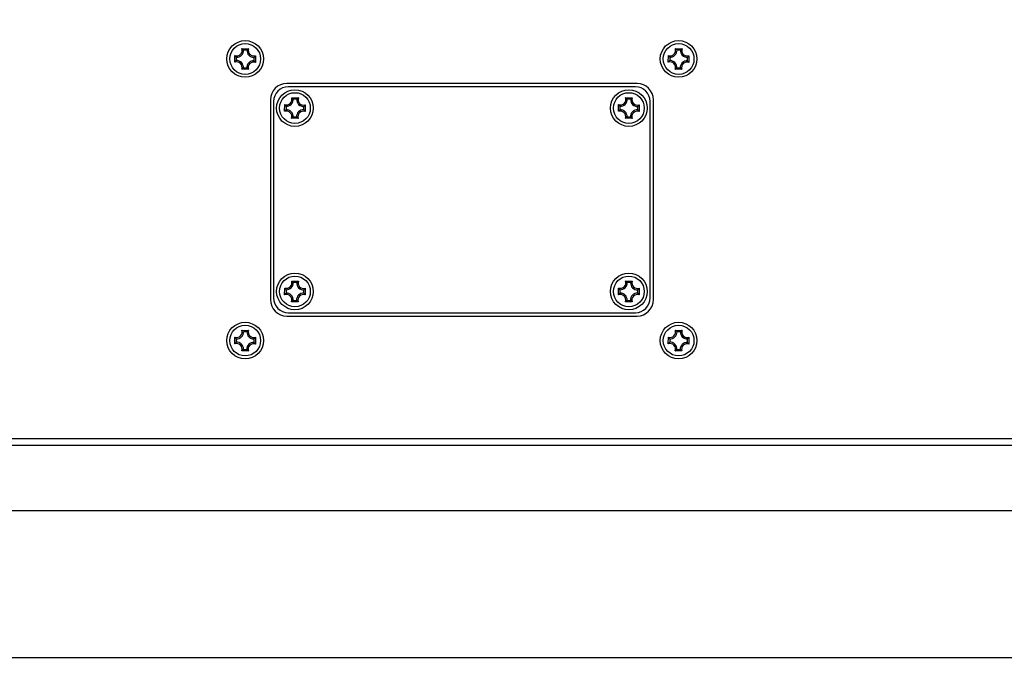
# Model space of a CAD drawing. Header units: millimetres. Extents: x 0 to 420, y 0 to 297.
# Tile 213 of 256: x 249 to 264, y 129 to 139. Entities that reach past the tile are written whole.
import ezdxf

# ---------------------------------------------------------------- set-up
doc = ezdxf.new("R2010")
doc.units = ezdxf.units.MM
doc.header["$LTSCALE"] = 23.1
doc.layers.get('0').update_dxf_attribs({"linetype": 'CONTINUOUS'})
doc.layers.add('DIM_PILOTEES', color=7, linetype='CONTINUOUS')
doc.styles.get("Standard").update_dxf_attribs({"font": 'txt', "width": 0.7})
doc.dimstyles.new('DIMSTYLE_1', dxfattribs={"dimtxt": 2.5, "dimasz": 3.5, "dimexe": 2, "dimexo": 0, "dimtad": 1, "dimdec": 0, "dimlfac": 10, "dimdsep": 46, "dimtxsty": 'Standard', "dimblk": '_FILLED', "dimblk1": '_FILLED', "dimblk2": '_FILLED', "dimcen": 0.09, "dimazin": 2, "dimtp": 1.2, "dimtm": 1.2, "dimtfac": 1, "dimtdec": 0, "dimtofl": 0, "dimtmove": 0, "dimatfit": 3, "dimldrblk": '_FILLED', "dimfxl": 0, "dimtolj": 1, "dimarcsym": 0})
doc.dimstyles.new('DIMSTYLE_4', dxfattribs={"dimtxt": 2.5, "dimasz": 3.5, "dimexe": 2, "dimexo": 0, "dimtad": 1, "dimdec": 0, "dimlfac": 10, "dimdsep": 46, "dimtxsty": 'Standard', "dimblk": '_FILLED', "dimblk1": '_FILLED', "dimblk2": '_FILLED', "dimcen": 0.09, "dimazin": 2, "dimtp": 0.8, "dimtm": 0.8, "dimtfac": 1, "dimtdec": 0, "dimtofl": 0, "dimtmove": 0, "dimatfit": 3, "dimldrblk": '_FILLED', "dimfxl": 0, "dimtolj": 1, "dimarcsym": 0})

# ---------------------------------------------------------------- blocks, each defined once
blk = doc.blocks.new('_FILLED')
at = {"color": 0, "linetype": 'ByBlock'}
blk.add_solid([(0, 0), (-1, 0.1429), (-1, -0.1429)], dxfattribs=at)
blk = doc.blocks.new('*D1')
at = {"layer": 'DIM_PILOTEES', "color": 2, "linetype": 'Continuous'}
for p, q in [((273.915, 254.209), (213.22, 254.209)), ((215.22, 254.209), (215.22, 191.828)), ((215.22, 129.447), (215.22, 191.828)), ((273.941, 129.447), (213.22, 129.447))]:
    blk.add_line(p, q, dxfattribs=at)
at = {"layer": 'DIM_PILOTEES', "color": 2, "linetype": 'Continuous', "xscale": 3.5, "yscale": 3.5, "zscale": 3.5}
for p, rotation in [((215.22, 254.209), 90), ((215.22, 129.447), 270)]:
    blk.add_blockref('_FILLED', p, dxfattribs=dict(at, rotation=rotation))
at = {"layer": 'DIM_PILOTEES', "color": 2, "linetype": 'Continuous', "insert": (212.095, 191.664), "char_height": 2.5, "width": 10.98214, "attachment_point": 2, "rotation": 90, "line_spacing_factor": 0.9}
blk.add_mtext('{\\ftxt;\\W0.0001;\\H0.0001;\\~}{\\ftxt;\\W2.9285714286;\\H2.5; }{\\ftxt;\\W0.0001;\\H0.0001;\\~}', dxfattribs=at)
blk = doc.blocks.new('*D6')
at = {"layer": 'DIM_PILOTEES', "color": 2, "linetype": 'Continuous'}
for p, q in [((232.56, 146.449), (232.56, 118.878)), ((278.981, 146.449), (278.981, 118.878)), ((232.56, 120.878), (255.771, 120.878)), ((278.981, 120.878), (255.771, 120.878))]:
    blk.add_line(p, q, dxfattribs=at)
at = {"layer": 'DIM_PILOTEES', "color": 2, "linetype": 'Continuous', "xscale": 3.5, "yscale": 3.5, "zscale": 3.5, "rotation": 180}
blk.add_blockref('_FILLED', (232.56, 120.878), dxfattribs=at)
at = {"layer": 'DIM_PILOTEES', "color": 2, "linetype": 'Continuous', "xscale": 3.5, "yscale": 3.5, "zscale": 3.5}
blk.add_blockref('_FILLED', (278.981, 120.878), dxfattribs=at)
at = {"layer": 'DIM_PILOTEES', "color": 2, "linetype": 'Continuous', "insert": (254.373, 124.003), "char_height": 2.5, "width": 8.83929, "attachment_point": 2, "line_spacing_factor": 0.9}
blk.add_mtext('{\\ftxt;\\W0.0001;\\H0.0001;\\~}{\\ftxt;\\W2.3571428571;\\H2.5; }{\\ftxt;\\W0.0001;\\H0.0001;\\~}', dxfattribs=at)

msp = doc.modelspace()

# ---------------------------------------------------------------- linework, layer by layer
at = {"color": 7, "linetype": 'Continuous'}
for p, q in [((252.3809, 138.7491), (252.4831, 138.7482)), ((252.3859, 138.7453), (252.3857, 138.7455)), ((252.3859, 138.7453), (252.3857, 138.7455)), ((252.4576, 138.7273), (252.406, 138.7278)), ((252.478, 138.7445), (252.4781, 138.7446)), ((252.478, 138.7445), (252.478, 138.7446)), ((259.0009, 138.7491), (259.1031, 138.7482)), ((259.0776, 138.7273), (259.026, 138.7278)), ((252.2734, 138.5423), (252.2743, 138.6444)), ((252.2772, 138.5473), (252.2771, 138.5471)), ((252.2772, 138.5473), (252.2771, 138.5471)), ((252.2952, 138.6189), (252.2947, 138.5674)), ((252.566, 138.565), (252.5664, 138.6165)), ((252.5839, 138.6366), (252.5841, 138.6368)), ((252.5839, 138.6367), (252.5841, 138.6368)), ((252.5877, 138.6417), (252.5868, 138.5395)), ((258.8934, 138.5423), (258.8943, 138.6444)), ((258.9152, 138.6189), (258.9147, 138.5674)), ((259.186, 138.565), (259.1864, 138.6165)), ((259.2077, 138.6417), (259.2068, 138.5395)), ((252.4803, 138.4348), (252.3781, 138.4357)), ((252.3831, 138.4394), (252.3831, 138.4394)), ((252.3831, 138.4394), (252.3831, 138.4394)), ((252.4036, 138.4566), (252.4551, 138.4561)), ((252.4753, 138.4386), (252.4755, 138.4384)), ((252.4753, 138.4386), (252.4755, 138.4384)), ((259.1003, 138.4348), (258.9981, 138.4357)), ((259.0236, 138.4566), (259.0751, 138.4561)), ((258.4156, 138.217), (253.0656, 138.217)), ((258.3906, 138.167), (253.0906, 138.167)), ((252.8156, 137.967), (252.8156, 134.917)), ((252.8656, 137.942), (252.8656, 134.942)), ((253.1409, 137.9991), (253.2431, 137.9982)), ((253.146, 137.9953), (253.1458, 137.9954)), ((253.1459, 137.9953), (253.1458, 137.9954)), ((253.2176, 137.9773), (253.166, 137.9778)), ((253.2379, 137.9945), (253.2381, 137.9946)), ((253.238, 137.9945), (253.2381, 137.9946)), ((258.2409, 137.9991), (258.3431, 137.9982)), ((258.246, 137.9953), (258.2458, 137.9954)), ((258.2459, 137.9953), (258.2458, 137.9954)), ((258.3176, 137.9773), (258.266, 137.9778)), ((258.3379, 137.9945), (258.3381, 137.9946)), ((258.338, 137.9945), (258.3381, 137.9946)), ((258.6156, 134.942), (258.6156, 137.942)), ((258.6656, 134.917), (258.6656, 137.967)), ((253.0334, 137.7923), (253.0343, 137.8944)), ((253.0373, 137.7973), (253.0372, 137.7972)), ((253.0373, 137.7973), (253.0372, 137.7972)), ((253.0381, 137.8893), (253.0379, 137.8895)), ((253.0381, 137.8893), (253.0379, 137.8895)), ((253.0552, 137.8689), (253.0547, 137.8174)), ((253.326, 137.815), (253.3264, 137.8665)), ((253.3431, 137.7946), (253.3432, 137.7944)), ((253.3431, 137.7946), (253.3432, 137.7944)), ((253.3439, 137.8866), (253.344, 137.8867)), ((253.3439, 137.8866), (253.344, 137.8867)), ((253.3477, 137.8917), (253.3468, 137.7895)), ((258.1334, 137.7923), (258.1343, 137.8944)), ((258.1373, 137.7973), (258.1372, 137.7972)), ((258.1373, 137.7973), (258.1372, 137.7972)), ((258.1381, 137.8893), (258.1379, 137.8895)), ((258.1381, 137.8893), (258.1379, 137.8895)), ((258.1552, 137.8689), (258.1547, 137.8174)), ((258.426, 137.815), (258.4264, 137.8665)), ((258.4431, 137.7946), (258.4432, 137.7944)), ((258.4431, 137.7946), (258.4432, 137.7944)), ((258.4439, 137.8866), (258.444, 137.8867)), ((258.4439, 137.8866), (258.444, 137.8867)), ((258.4477, 137.8917), (258.4468, 137.7895)), ((253.2403, 137.6848), (253.1381, 137.6857)), ((253.1432, 137.6894), (253.1431, 137.6893)), ((253.1432, 137.6894), (253.1431, 137.6893)), ((253.1636, 137.7066), (253.2151, 137.7061)), ((253.2352, 137.6886), (253.2353, 137.6885)), ((253.2352, 137.6886), (253.2353, 137.6885)), ((258.3403, 137.6848), (258.2381, 137.6857)), ((258.2432, 137.6894), (258.2431, 137.6893)), ((258.2432, 137.6894), (258.2431, 137.6893)), ((258.2636, 137.7066), (258.3151, 137.7061)), ((258.3352, 137.6886), (258.3353, 137.6885)), ((258.3352, 137.6886), (258.3353, 137.6885)), ((253.1409, 135.1991), (253.2431, 135.1982)), ((258.2409, 135.1991), (258.3431, 135.1982)), ((253.0334, 134.9923), (253.0343, 135.0944)), ((253.0381, 135.0893), (253.0379, 135.0895)), ((253.0381, 135.0893), (253.0379, 135.0895)), ((253.0552, 135.0689), (253.0547, 135.0174)), ((253.146, 135.1953), (253.1458, 135.1954)), ((253.1459, 135.1953), (253.1458, 135.1954)), ((253.2176, 135.1773), (253.166, 135.1778)), ((253.2379, 135.1945), (253.2381, 135.1946)), ((253.238, 135.1945), (253.2381, 135.1946)), ((253.326, 135.015), (253.3264, 135.0665)), ((253.3439, 135.0866), (253.344, 135.0867)), ((253.3439, 135.0866), (253.344, 135.0867)), ((253.3477, 135.0917), (253.3468, 134.9895)), ((258.1334, 134.9923), (258.1343, 135.0944)), ((258.1381, 135.0893), (258.1379, 135.0895)), ((258.1381, 135.0893), (258.1379, 135.0895)), ((258.1552, 135.0689), (258.1547, 135.0174)), ((258.246, 135.1953), (258.2458, 135.1954)), ((258.2459, 135.1953), (258.2458, 135.1954)), ((258.3176, 135.1773), (258.266, 135.1778)), ((258.3379, 135.1945), (258.3381, 135.1946)), ((258.338, 135.1945), (258.3381, 135.1946)), ((258.426, 135.015), (258.4264, 135.0665)), ((258.4439, 135.0866), (258.444, 135.0867)), ((258.4439, 135.0866), (258.444, 135.0867)), ((258.4477, 135.0917), (258.4468, 134.9895)), ((253.0373, 134.9973), (253.0372, 134.9972)), ((253.0373, 134.9973), (253.0372, 134.9972)), ((253.1636, 134.9066), (253.2151, 134.9061)), ((253.3431, 134.9946), (253.3432, 134.9944)), ((253.3431, 134.9946), (253.3432, 134.9944)), ((258.1373, 134.9973), (258.1372, 134.9972)), ((258.1373, 134.9973), (258.1372, 134.9972)), ((258.2636, 134.9066), (258.3151, 134.9061)), ((258.4431, 134.9946), (258.4432, 134.9944)), ((258.4431, 134.9946), (258.4432, 134.9944)), ((253.2403, 134.8848), (253.1381, 134.8857)), ((253.1432, 134.8894), (253.1431, 134.8893)), ((253.1432, 134.8894), (253.1431, 134.8893)), ((253.2352, 134.8886), (253.2353, 134.8885)), ((253.2352, 134.8886), (253.2353, 134.8885)), ((258.3403, 134.8848), (258.2381, 134.8857)), ((258.2432, 134.8894), (258.2431, 134.8893)), ((258.2432, 134.8894), (258.2431, 134.8893)), ((258.3352, 134.8886), (258.3353, 134.8885)), ((258.3352, 134.8886), (258.3353, 134.8885)), ((253.0656, 134.667), (258.4156, 134.667)), ((253.0906, 134.717), (258.3906, 134.717)), ((252.3809, 134.4491), (252.4831, 134.4482)), ((259.0009, 134.4491), (259.1031, 134.4482)), ((252.2734, 134.2423), (252.2743, 134.3444)), ((252.2952, 134.3189), (252.2947, 134.2674)), ((252.4576, 134.4273), (252.406, 134.4278)), ((252.566, 134.265), (252.5664, 134.3165)), ((252.5877, 134.3417), (252.5868, 134.2395)), ((258.8934, 134.2423), (258.8943, 134.3444)), ((258.9152, 134.3189), (258.9147, 134.2674)), ((259.0776, 134.4273), (259.026, 134.4278)), ((259.186, 134.265), (259.1864, 134.3165)), ((259.2077, 134.3417), (259.2068, 134.2395)), ((252.4036, 134.1566), (252.4551, 134.1561)), ((259.0236, 134.1566), (259.0751, 134.1561)), ((252.4803, 134.1348), (252.3781, 134.1357)), ((259.1003, 134.1348), (258.9981, 134.1357)), ((266.3791, 132.792), (245.1021, 132.792)), ((265.9123, 132.692), (245.5689, 132.692)), ((271.4407, 131.692), (240.021, 131.692))]:
    msp.add_line(p, q, dxfattribs=at)
for centre, radius in [((252.4306, 138.592), 0.28), ((252.4306, 138.592), 0.235), ((259.0506, 138.592), 0.28), ((259.0506, 138.592), 0.235), ((253.1906, 137.842), 0.28), ((253.1906, 137.842), 0.235), ((258.2906, 137.842), 0.28), ((258.2906, 137.842), 0.235), ((253.1906, 135.042), 0.28), ((253.1906, 135.042), 0.235), ((258.2906, 135.042), 0.28), ((258.2906, 135.042), 0.235), ((252.4306, 134.292), 0.28), ((252.4306, 134.292), 0.235), ((259.0506, 134.292), 0.28), ((259.0506, 134.292), 0.235)]:
    msp.add_circle(centre, radius, dxfattribs=at)
for centre, radius, start, end in [((252.3017, 138.7231), 0.0833, 250.79364, 18.18868), ((252.3017, 138.7231), 0.1044, 266.40382, 2.5785), ((252.2561, 138.5784), 0.2115, 52.20363, 53.83394), ((252.5617, 138.7208), 0.1044, 176.40382, 272.5785), ((252.6049, 138.5751), 0.2116, 125.14885, 126.82811), ((252.5617, 138.7208), 0.0833, 160.79364, 288.18868), ((258.9217, 138.7231), 0.0833, 250.79364, 18.18868), ((258.9217, 138.7231), 0.1044, 266.40382, 2.5785), ((258.8759, 138.5782), 0.2117, 52.13077, 53.83325), ((259.1817, 138.7208), 0.1044, 176.40382, 272.5785), ((259.2249, 138.5751), 0.2117, 125.14897, 126.84067), ((259.1817, 138.7208), 0.0833, 160.79364, 288.18868), ((252.4442, 138.4174), 0.2115, 142.19528, 143.83386), ((252.2994, 138.4631), 0.0833, 340.79364, 108.18868), ((252.4474, 138.7663), 0.2117, 215.1489, 216.83397), ((252.2994, 138.4631), 0.1044, 356.40382, 92.5785), ((252.5594, 138.4608), 0.1044, 86.40382, 182.5785), ((252.5594, 138.4608), 0.0833, 70.79364, 198.18868), ((252.4137, 138.4176), 0.2117, 35.1489, 36.83397), ((252.417, 138.7665), 0.2115, 322.19528, 323.83386), ((259.0644, 138.4173), 0.2117, 142.13077, 143.83325), ((258.9194, 138.4631), 0.0833, 340.79364, 108.18868), ((259.0647, 138.7644), 0.2084, 215.14273, 215.60788), ((259.0684, 138.7671), 0.2129, 215.61145, 216.83806), ((259.0752, 138.4088), 0.2255, 140.75765, 142.12859), ((258.9194, 138.4631), 0.1044, 356.40382, 92.5785), ((259.1794, 138.4608), 0.1044, 86.40382, 182.5785), ((259.1794, 138.4608), 0.0833, 70.79364, 198.18868), ((259.0224, 138.4091), 0.2259, 36.84389, 38.29986), ((259.0337, 138.4176), 0.2117, 35.14897, 36.84067), ((259.0355, 138.7676), 0.2133, 322.13398, 323.25966), ((259.0393, 138.7648), 0.2086, 323.26253, 323.83939), ((252.2562, 138.6088), 0.2116, 305.14885, 306.82811), ((252.6051, 138.6055), 0.2115, 232.20363, 233.83394), ((258.8762, 138.6088), 0.2117, 305.14897, 306.84067), ((258.837, 138.6569), 0.2738, 310.94305, 312.96443), ((259.2653, 138.6532), 0.2739, 226.01803, 228.02923), ((259.2252, 138.6057), 0.2117, 232.13077, 233.83325), ((253.0656, 137.967), 0.25, 90, 180), ((258.4156, 137.967), 0.25, 0, 90), ((253.0906, 137.942), 0.225, 90, 180), ((258.3906, 137.942), 0.225, 0, 90), ((253.0617, 137.9731), 0.0833, 250.79364, 18.18868), ((253.0617, 137.9731), 0.1044, 266.40382, 2.5785), ((253.016, 137.8282), 0.2117, 52.15076, 53.83344), ((253.3217, 137.9708), 0.1044, 176.40382, 272.5785), ((253.3649, 137.8252), 0.2116, 125.14872, 126.81511), ((253.3217, 137.9708), 0.0833, 160.79364, 288.18868), ((258.1617, 137.9731), 0.0833, 250.79364, 18.18868), ((258.1617, 137.9731), 0.1044, 266.40382, 2.5785), ((258.116, 137.8282), 0.2117, 52.15076, 53.83344), ((258.4217, 137.9708), 0.1044, 176.40382, 272.5785), ((258.4649, 137.8252), 0.2116, 125.14872, 126.81511), ((258.4217, 137.9708), 0.0833, 160.79364, 288.18868), ((253.2043, 137.6673), 0.2117, 142.15076, 143.83344), ((253.0594, 137.7131), 0.0833, 340.79364, 108.18868), ((253.2074, 138.0163), 0.2116, 215.14872, 216.81446), ((253.0594, 137.7131), 0.1044, 356.40382, 92.5785), ((253.3194, 137.7108), 0.1044, 86.40382, 182.5785), ((253.3194, 137.7108), 0.0833, 70.79364, 198.18868), ((253.1738, 137.6677), 0.2116, 35.14872, 36.81446), ((253.1769, 138.0166), 0.2117, 322.15076, 323.83344), ((258.3043, 137.6673), 0.2117, 142.15076, 143.83344), ((258.1594, 137.7131), 0.0833, 340.79364, 108.18868), ((258.3074, 138.0163), 0.2116, 215.14872, 216.81446), ((258.1594, 137.7131), 0.1044, 356.40382, 92.5785), ((258.4194, 137.7108), 0.1044, 86.40382, 182.5785), ((258.4194, 137.7108), 0.0833, 70.79364, 198.18868), ((258.2738, 137.6677), 0.2116, 35.14872, 36.81446), ((258.2769, 138.0166), 0.2117, 322.15076, 323.83344), ((253.0163, 137.8587), 0.2116, 305.14872, 306.81511), ((253.3652, 137.8557), 0.2117, 232.15076, 233.83344), ((258.1163, 137.8587), 0.2116, 305.14872, 306.81511), ((258.4652, 137.8557), 0.2117, 232.15076, 233.83344), ((253.0617, 135.1731), 0.0833, 250.79364, 18.18868), ((253.016, 135.0282), 0.2117, 52.15076, 53.83344), ((253.3649, 135.0252), 0.2116, 125.14872, 126.81511), ((253.3217, 135.1708), 0.0833, 160.79364, 288.18868), ((258.1617, 135.1731), 0.0833, 250.79364, 18.18868), ((258.116, 135.0282), 0.2117, 52.15076, 53.83344), ((258.4649, 135.0252), 0.2116, 125.14872, 126.81511), ((258.4217, 135.1708), 0.0833, 160.79364, 288.18868), ((253.2074, 135.2163), 0.2116, 215.14872, 216.81446), ((253.0617, 135.1731), 0.1044, 266.40382, 2.5785), ((253.3217, 135.1708), 0.1044, 176.40382, 272.5785), ((253.1769, 135.2166), 0.2117, 322.15076, 323.83344), ((258.3074, 135.2163), 0.2116, 215.14872, 216.81446), ((258.1617, 135.1731), 0.1044, 266.40382, 2.5785), ((258.4217, 135.1708), 0.1044, 176.40382, 272.5785), ((258.2769, 135.2166), 0.2117, 322.15076, 323.83344), ((253.0656, 134.917), 0.25, 180, 270), ((253.0906, 134.942), 0.225, 180, 270), ((253.2043, 134.8673), 0.2117, 142.15076, 143.83344), ((253.0594, 134.9131), 0.0833, 340.79364, 108.18868), ((253.0594, 134.9131), 0.1044, 356.40382, 92.5785), ((253.3194, 134.9108), 0.1044, 86.40382, 182.5785), ((253.3194, 134.9108), 0.0833, 70.79364, 198.18868), ((253.1738, 134.8677), 0.2116, 35.14872, 36.81446), ((258.3043, 134.8673), 0.2117, 142.15076, 143.83344), ((258.1594, 134.9131), 0.0833, 340.79364, 108.18868), ((258.1594, 134.9131), 0.1044, 356.40382, 92.5785), ((258.4194, 134.9108), 0.1044, 86.40382, 182.5785), ((258.4194, 134.9108), 0.0833, 70.79364, 198.18868), ((258.3906, 134.942), 0.225, 270, 360), ((258.4156, 134.917), 0.25, 270, 360), ((258.2738, 134.8677), 0.2116, 35.14872, 36.81446), ((253.0163, 135.0587), 0.2116, 305.14872, 306.81511), ((253.3652, 135.0557), 0.2117, 232.15076, 233.83344), ((258.1163, 135.0587), 0.2116, 305.14872, 306.81511), ((258.4652, 135.0557), 0.2117, 232.15076, 233.83344), ((252.3017, 134.4231), 0.0833, 250.79364, 18.18868), ((252.2559, 134.2782), 0.2117, 52.13077, 53.83325), ((252.6049, 134.2751), 0.2117, 125.14897, 126.84067), ((252.5617, 134.4208), 0.0833, 160.79364, 288.18868), ((258.9217, 134.4231), 0.0833, 250.79364, 18.18868), ((258.8759, 134.2782), 0.2117, 52.13077, 53.83325), ((258.8628, 134.2614), 0.233, 49.68948, 52.10318), ((259.2323, 134.2653), 0.224, 126.84038, 127.99367), ((259.2249, 134.2751), 0.2117, 125.14897, 126.84067), ((259.1817, 134.4208), 0.0833, 160.79364, 288.18868), ((252.4474, 134.4663), 0.2117, 215.14897, 216.84067), ((252.4965, 134.5064), 0.2751, 221.15031, 222.96164), ((252.3017, 134.4231), 0.1044, 266.40382, 2.5785), ((252.5617, 134.4208), 0.1044, 176.40382, 272.5785), ((252.6492, 134.2215), 0.2813, 132.02022, 132.95191), ((252.4141, 134.4687), 0.2151, 322.13631, 322.71844), ((252.4182, 134.4655), 0.2099, 322.71711, 323.83752), ((259.0674, 134.4663), 0.2117, 215.14897, 216.84067), ((259.087, 134.4812), 0.2363, 216.88562, 219.95166), ((259.1135, 134.5036), 0.2709, 219.98862, 222.96591), ((258.9217, 134.4231), 0.1044, 266.40382, 2.5785), ((258.84, 134.2351), 0.2678, 46.00895, 49.61789), ((259.1817, 134.4208), 0.1044, 176.40382, 272.5785), ((259.0368, 134.4666), 0.2117, 322.13077, 323.83325), ((252.4444, 134.1173), 0.2117, 142.13077, 143.83325), ((252.2994, 134.1631), 0.0833, 340.79364, 108.18868), ((252.4562, 134.1081), 0.2267, 140.52355, 142.12612), ((252.2994, 134.1631), 0.1044, 356.40382, 92.5785), ((252.5594, 134.1608), 0.1044, 86.40382, 182.5785), ((252.5594, 134.1608), 0.0833, 70.79364, 198.18868), ((252.4137, 134.1176), 0.2117, 35.14897, 36.84067), ((259.0644, 134.1173), 0.2117, 142.13077, 143.83325), ((258.9194, 134.1631), 0.0833, 340.79364, 108.18868), ((259.0808, 134.1043), 0.2327, 139.75652, 142.10461), ((258.9194, 134.1631), 0.1044, 356.40382, 92.5785), ((259.1794, 134.1608), 0.1044, 86.40382, 182.5785), ((259.1794, 134.1608), 0.0833, 70.79364, 198.18868), ((259.0337, 134.1176), 0.2117, 35.14897, 36.84067), ((252.2562, 134.3088), 0.2117, 305.14897, 306.84067), ((252.6052, 134.3057), 0.2117, 232.13077, 233.83325), ((258.8775, 134.307), 0.2094, 305.14391, 306.06371), ((258.8746, 134.311), 0.2144, 306.06394, 306.83592), ((259.2252, 134.3057), 0.2117, 232.13077, 233.83325)]:
    msp.add_arc(centre, radius, start, end, dxfattribs=at)
for points, knots in [([(252.406, 138.7278), (252.4045, 138.7293), (252.398, 138.7354), (252.3912, 138.7412), (252.3859, 138.7453)], [0, 0, 0, 0, 0.2395525, 1, 1, 1, 1]), ([(252.4576, 138.7273), (252.4591, 138.7288), (252.4657, 138.7348), (252.4726, 138.7405), (252.478, 138.7445)], [0, 0, 0, 0, 0.2395337, 1, 1, 1, 1]), ([(259.026, 138.7278), (259.0245, 138.7293), (259.018, 138.7354), (259.0112, 138.7412), (259.0059, 138.7453)], [0, 0, 0, 0, 0.2395525, 1, 1, 1, 1]), ([(259.0776, 138.7273), (259.0791, 138.7288), (259.0857, 138.7348), (259.0926, 138.7405), (259.098, 138.7445)], [0, 0, 0, 0, 0.2395337, 1, 1, 1, 1]), ([(252.2947, 138.5674), (252.2933, 138.5659), (252.2871, 138.5594), (252.2814, 138.5526), (252.2772, 138.5473)], [0, 0, 0, 0, 0.2395525, 1, 1, 1, 1]), ([(252.2952, 138.6189), (252.2937, 138.6205), (252.2877, 138.6271), (252.2821, 138.634), (252.278, 138.6394)], [0, 0, 0, 0, 0.2395337, 1, 1, 1, 1]), ([(252.566, 138.565), (252.5674, 138.5634), (252.5734, 138.5568), (252.5791, 138.5499), (252.5831, 138.5445)], [0, 0, 0, 0, 0.2395337, 1, 1, 1, 1]), ([(252.5664, 138.6165), (252.5679, 138.6181), (252.574, 138.6245), (252.5798, 138.6313), (252.5839, 138.6366)], [0, 0, 0, 0, 0.2395525, 1, 1, 1, 1]), ([(258.9152, 138.6189), (258.9137, 138.6205), (258.9077, 138.6271), (258.9021, 138.634), (258.898, 138.6394)], [0, 0, 0, 0, 0.2395337, 1, 1, 1, 1]), ([(258.9147, 138.5674), (258.9135, 138.5662), (258.9087, 138.561), (258.904, 138.5557), (258.9006, 138.5515)], [0, 0, 0, 0, 0.2419491, 1, 1, 1, 1]), ([(259.186, 138.565), (259.1871, 138.5637), (259.1918, 138.5586), (259.1964, 138.5532), (259.1996, 138.5491)], [0, 0, 0, 0, 0.242079, 1, 1, 1, 1]), ([(259.1864, 138.6165), (259.1879, 138.6181), (259.194, 138.6245), (259.1998, 138.6313), (259.2039, 138.6366)], [0, 0, 0, 0, 0.2395525, 1, 1, 1, 1]), ([(252.4036, 138.4566), (252.402, 138.4551), (252.3955, 138.4491), (252.3886, 138.4434), (252.3831, 138.4394)], [0, 0, 0, 0, 0.2395337, 1, 1, 1, 1]), ([(252.4551, 138.4561), (252.4567, 138.4546), (252.4631, 138.4485), (252.4699, 138.4427), (252.4753, 138.4386)], [0, 0, 0, 0, 0.2395525, 1, 1, 1, 1]), ([(259.0164, 138.4501), (259.0154, 138.4492), (259.011, 138.4455), (259.0066, 138.442), (259.0031, 138.4394)], [0, 0, 0, 0, 0.2425666, 1, 1, 1, 1]), ([(259.0822, 138.4496), (259.0832, 138.4486), (259.0875, 138.4449), (259.0919, 138.4412), (259.0953, 138.4386)], [0, 0, 0, 0, 0.2425702, 1, 1, 1, 1]), ([(253.166, 137.9778), (253.1645, 137.9793), (253.158, 137.9854), (253.1513, 137.9911), (253.146, 137.9953)], [0, 0, 0, 0, 0.2395882, 1, 1, 1, 1]), ([(253.2176, 137.9773), (253.2191, 137.9788), (253.2257, 137.9848), (253.2325, 137.9904), (253.2379, 137.9945)], [0, 0, 0, 0, 0.239574, 1, 1, 1, 1]), ([(258.266, 137.9778), (258.2645, 137.9793), (258.258, 137.9854), (258.2513, 137.9911), (258.246, 137.9953)], [0, 0, 0, 0, 0.2395882, 1, 1, 1, 1]), ([(258.3176, 137.9773), (258.3191, 137.9788), (258.3257, 137.9848), (258.3325, 137.9904), (258.3379, 137.9945)], [0, 0, 0, 0, 0.239574, 1, 1, 1, 1]), ([(253.0547, 137.8174), (253.0533, 137.8159), (253.0472, 137.8094), (253.0414, 137.8027), (253.0373, 137.7973)], [0, 0, 0, 0, 0.2395854, 1, 1, 1, 1]), ([(253.0552, 137.8689), (253.0537, 137.8705), (253.0478, 137.8771), (253.0421, 137.8839), (253.0381, 137.8893)], [0, 0, 0, 0, 0.239574, 1, 1, 1, 1]), ([(253.326, 137.815), (253.3274, 137.8134), (253.3334, 137.8069), (253.339, 137.8), (253.3431, 137.7946)], [0, 0, 0, 0, 0.239574, 1, 1, 1, 1]), ([(253.3264, 137.8665), (253.3279, 137.8681), (253.334, 137.8745), (253.3398, 137.8813), (253.3439, 137.8866)], [0, 0, 0, 0, 0.2395854, 1, 1, 1, 1]), ([(258.1547, 137.8174), (258.1533, 137.8159), (258.1472, 137.8094), (258.1414, 137.8027), (258.1373, 137.7973)], [0, 0, 0, 0, 0.2395854, 1, 1, 1, 1]), ([(258.1552, 137.8689), (258.1537, 137.8705), (258.1478, 137.8771), (258.1421, 137.8839), (258.1381, 137.8893)], [0, 0, 0, 0, 0.239574, 1, 1, 1, 1]), ([(258.426, 137.815), (258.4274, 137.8134), (258.4334, 137.8069), (258.439, 137.8), (258.4431, 137.7946)], [0, 0, 0, 0, 0.239574, 1, 1, 1, 1]), ([(258.4264, 137.8665), (258.4279, 137.8681), (258.434, 137.8745), (258.4398, 137.8813), (258.4439, 137.8866)], [0, 0, 0, 0, 0.2395854, 1, 1, 1, 1]), ([(253.1636, 137.7066), (253.162, 137.7051), (253.1555, 137.6991), (253.1486, 137.6935), (253.1432, 137.6894)], [0, 0, 0, 0, 0.239574, 1, 1, 1, 1]), ([(253.2151, 137.7061), (253.2167, 137.7046), (253.2231, 137.6986), (253.2299, 137.6928), (253.2352, 137.6886)], [0, 0, 0, 0, 0.2395882, 1, 1, 1, 1]), ([(258.2636, 137.7066), (258.262, 137.7051), (258.2555, 137.6991), (258.2486, 137.6935), (258.2432, 137.6894)], [0, 0, 0, 0, 0.239574, 1, 1, 1, 1]), ([(258.3151, 137.7061), (258.3167, 137.7046), (258.3231, 137.6986), (258.3299, 137.6928), (258.3352, 137.6886)], [0, 0, 0, 0, 0.2395882, 1, 1, 1, 1]), ([(253.0552, 135.0689), (253.0537, 135.0705), (253.0478, 135.0771), (253.0421, 135.0839), (253.0381, 135.0893)], [0, 0, 0, 0, 0.239574, 1, 1, 1, 1]), ([(253.166, 135.1778), (253.1645, 135.1793), (253.158, 135.1854), (253.1513, 135.1911), (253.146, 135.1953)], [0, 0, 0, 0, 0.2395882, 1, 1, 1, 1]), ([(253.2176, 135.1773), (253.2191, 135.1788), (253.2257, 135.1848), (253.2325, 135.1904), (253.2379, 135.1945)], [0, 0, 0, 0, 0.239574, 1, 1, 1, 1]), ([(253.3264, 135.0665), (253.3279, 135.0681), (253.334, 135.0745), (253.3398, 135.0813), (253.3439, 135.0866)], [0, 0, 0, 0, 0.2395854, 1, 1, 1, 1]), ([(258.1552, 135.0689), (258.1537, 135.0705), (258.1478, 135.0771), (258.1421, 135.0839), (258.1381, 135.0893)], [0, 0, 0, 0, 0.239574, 1, 1, 1, 1]), ([(258.266, 135.1778), (258.2645, 135.1793), (258.258, 135.1854), (258.2513, 135.1911), (258.246, 135.1953)], [0, 0, 0, 0, 0.2395882, 1, 1, 1, 1]), ([(258.3176, 135.1773), (258.3191, 135.1788), (258.3257, 135.1848), (258.3325, 135.1904), (258.3379, 135.1945)], [0, 0, 0, 0, 0.239574, 1, 1, 1, 1]), ([(258.4264, 135.0665), (258.4279, 135.0681), (258.434, 135.0745), (258.4398, 135.0813), (258.4439, 135.0866)], [0, 0, 0, 0, 0.2395854, 1, 1, 1, 1]), ([(253.0547, 135.0174), (253.0533, 135.0159), (253.0472, 135.0094), (253.0414, 135.0027), (253.0373, 134.9973)], [0, 0, 0, 0, 0.2395854, 1, 1, 1, 1]), ([(253.1636, 134.9066), (253.162, 134.9051), (253.1555, 134.8991), (253.1486, 134.8935), (253.1432, 134.8894)], [0, 0, 0, 0, 0.239574, 1, 1, 1, 1]), ([(253.2151, 134.9061), (253.2167, 134.9046), (253.2231, 134.8986), (253.2299, 134.8928), (253.2352, 134.8886)], [0, 0, 0, 0, 0.2395882, 1, 1, 1, 1]), ([(253.326, 135.015), (253.3274, 135.0134), (253.3334, 135.0069), (253.339, 135), (253.3431, 134.9946)], [0, 0, 0, 0, 0.239574, 1, 1, 1, 1]), ([(258.1547, 135.0174), (258.1533, 135.0159), (258.1472, 135.0094), (258.1414, 135.0027), (258.1373, 134.9973)], [0, 0, 0, 0, 0.2395854, 1, 1, 1, 1]), ([(258.2636, 134.9066), (258.262, 134.9051), (258.2555, 134.8991), (258.2486, 134.8935), (258.2432, 134.8894)], [0, 0, 0, 0, 0.239574, 1, 1, 1, 1]), ([(258.3151, 134.9061), (258.3167, 134.9046), (258.3231, 134.8986), (258.3299, 134.8928), (258.3352, 134.8886)], [0, 0, 0, 0, 0.2395882, 1, 1, 1, 1]), ([(258.426, 135.015), (258.4274, 135.0134), (258.4334, 135.0069), (258.439, 135), (258.4431, 134.9946)], [0, 0, 0, 0, 0.239574, 1, 1, 1, 1]), ([(252.4609, 134.4304), (252.4622, 134.4316), (252.4678, 134.4365), (252.4735, 134.4412), (252.478, 134.4445)], [0, 0, 0, 0, 0.2408906, 1, 1, 1, 1]), ([(252.2894, 134.3254), (252.2884, 134.3265), (252.2845, 134.331), (252.2807, 134.3357), (252.278, 134.3394)], [0, 0, 0, 0, 0.2422347, 1, 1, 1, 1]), ([(252.5664, 134.3165), (252.5679, 134.3181), (252.574, 134.3245), (252.5798, 134.3313), (252.5839, 134.3366)], [0, 0, 0, 0, 0.2395525, 1, 1, 1, 1]), ([(259.0776, 134.4273), (259.0789, 134.4286), (259.0843, 134.4336), (259.09, 134.4383), (259.0944, 134.4418)], [0, 0, 0, 0, 0.2415479, 1, 1, 1, 1]), ([(259.1864, 134.3165), (259.1879, 134.3181), (259.194, 134.3245), (259.1998, 134.3313), (259.2039, 134.3366)], [0, 0, 0, 0, 0.2395525, 1, 1, 1, 1]), ([(252.2947, 134.2674), (252.2936, 134.2662), (252.2889, 134.2613), (252.2844, 134.2562), (252.2812, 134.2522)], [0, 0, 0, 0, 0.2423538, 1, 1, 1, 1]), ([(252.4036, 134.1566), (252.402, 134.1551), (252.3955, 134.1491), (252.3886, 134.1434), (252.3831, 134.1394)], [0, 0, 0, 0, 0.2395337, 1, 1, 1, 1]), ([(252.4551, 134.1561), (252.4567, 134.1546), (252.4631, 134.1485), (252.4699, 134.1427), (252.4753, 134.1386)], [0, 0, 0, 0, 0.2395525, 1, 1, 1, 1]), ([(252.566, 134.265), (252.5674, 134.2634), (252.5734, 134.2568), (252.5791, 134.2499), (252.5831, 134.2445)], [0, 0, 0, 0, 0.2395337, 1, 1, 1, 1]), ([(258.9147, 134.2674), (258.9138, 134.2664), (258.9098, 134.2622), (258.906, 134.258), (258.9032, 134.2547)], [0, 0, 0, 0, 0.2436862, 1, 1, 1, 1]), ([(259.0236, 134.1566), (259.022, 134.1551), (259.0155, 134.1491), (259.0086, 134.1434), (259.0031, 134.1394)], [0, 0, 0, 0, 0.2395337, 1, 1, 1, 1]), ([(259.0751, 134.1561), (259.0767, 134.1546), (259.0831, 134.1485), (259.0899, 134.1427), (259.0953, 134.1386)], [0, 0, 0, 0, 0.2395525, 1, 1, 1, 1]), ([(259.186, 134.265), (259.1874, 134.2634), (259.1934, 134.2568), (259.1991, 134.2499), (259.2031, 134.2445)], [0, 0, 0, 0, 0.2395337, 1, 1, 1, 1])]:
    msp.add_open_spline(points, degree=3, knots=knots, dxfattribs=at)

# ---------------------------------------------------------------- dimensions: what is measured, and where the dimension line sits
at = {"layer": 'DIM_PILOTEES', "color": 2, "linetype": 'Continuous'}
dim = msp.add_linear_dim(base=(215.2201, 254.2086), p1=(273.9407, 129.4471), p2=(273.9153, 254.2086), angle=90, text='{\\ftxt;\\W0.0001;\\H0.0001;\\~}{\\ftxt;\\W2.9285714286;\\H2.5; }{\\ftxt;\\W0.0001;\\H0.0001;\\~}', dimstyle='DIMSTYLE_1', dxfattribs=at)
dim.commit()
dim.dimension.update_dxf_attribs({"geometry": '*D1', "text_midpoint": (215.2201, 191.3072), "dimtype": 160})
dim = msp.add_linear_dim(base=(278.9812, 120.8777), p1=(232.5599, 146.4487), p2=(278.9812, 146.4487), text='{\\ftxt;\\W0.0001;\\H0.0001;\\~}{\\ftxt;\\W2.3571428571;\\H2.5; }{\\ftxt;\\W0.0001;\\H0.0001;\\~}', dimstyle='DIMSTYLE_4', dxfattribs=at)
dim.commit()
dim.dimension.update_dxf_attribs({"geometry": '*D6', "text_midpoint": (254.0155, 120.8777), "dimtype": 160})

doc.saveas('drawing.dxf')
